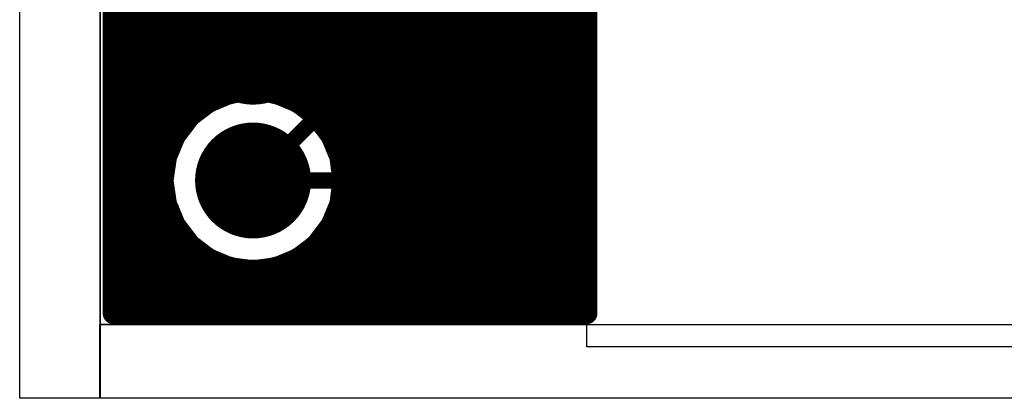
# Model space of a CAD drawing. Header units: millimetres. Extents: x 1.27 to 3.86, y 0.66 to 4.7.
# Tile 2 of 236: x 1.69 to 2.06, y 2 to 2.15. Entities that reach past the tile are written whole.
import ezdxf

# ---------------------------------------------------------------- set-up
doc = ezdxf.new("R2010")
doc.units = ezdxf.units.MM
doc.header["$MEASUREMENT"] = 0
for name, color, linetype in [('BottomLayer', 5, 'Continuous'), ('MidLayer1', 16, 'Continuous'), ('MidLayer2', 76, 'Continuous'), ('MidLayer3', 90, 'Continuous'), ('MidLayer4', 156, 'Continuous'), ('MidLayer5', 130, 'Continuous'), ('MidLayer6', 216, 'Continuous'), ('MultiLayer', 9, 'Continuous'), ('PadHoleLayer', 156, 'Continuous'), ('TopLayer', 1, 'Continuous')]:
    doc.layers.add(name, color=color, linetype=linetype)

# ---------------------------------------------------------------- blocks, each defined once
blk = doc.blocks.new('FP_M50_3930342_HDR3_MFG_104')
at = {"layer": 'BottomLayer'}
for points, const_width in [([(-0.07068, 0.05907, 1), (-0.06873, 0.05907, 1)], 0.00195), ([(-0.03127, 0.05907, 1), (-0.02932, 0.05907, 1)], 0.00195), ([(-0.01083, 0.03937, 1), (0.01083, 0.03937, 1)], 0.02165), ([(0.03917, 0.03937, 1), (0.06083, 0.03937, 1)], 0.02165), ([(-0.07068, 0.01967, 1), (-0.06873, 0.01967, 1)], 0.00195), ([(-0.03127, 0.01967, 1), (-0.02932, 0.01967, 1)], 0.00195)]:
    blk.add_lwpolyline(points, format="xyb", close=True, dxfattribs=dict(at, const_width=const_width))
for points in [[(-0.07165, 0.01967), (-0.02835, 0.01967), (-0.07165, 0.05907), (-0.02835, 0.05907)], [(-0.0697, 0.01772), (-0.0303, 0.01772), (-0.0697, 0.06102), (-0.0303, 0.06102)]]:
    blk.add_solid(points, dxfattribs=at)
at = {"layer": 'MidLayer1'}
for points, const_width in [([(-0.07068, 0.05907, 1), (-0.06873, 0.05907, 1)], 0.00195), ([(-0.03127, 0.05907, 1), (-0.02932, 0.05907, 1)], 0.00195), ([(-0.01083, 0.03937, 1), (0.01083, 0.03937, 1)], 0.02165), ([(0.03917, 0.03937, 1), (0.06083, 0.03937, 1)], 0.02165), ([(-0.07068, 0.01967, 1), (-0.06873, 0.01967, 1)], 0.00195), ([(-0.03127, 0.01967, 1), (-0.02932, 0.01967, 1)], 0.00195)]:
    blk.add_lwpolyline(points, format="xyb", close=True, dxfattribs=dict(at, const_width=const_width))
for points in [[(-0.07165, 0.01967), (-0.02835, 0.01967), (-0.07165, 0.05907), (-0.02835, 0.05907)], [(-0.0697, 0.01772), (-0.0303, 0.01772), (-0.0697, 0.06102), (-0.0303, 0.06102)]]:
    blk.add_solid(points, dxfattribs=at)
at = {"layer": 'MidLayer2'}
for points, const_width in [([(-0.07068, 0.05907, 1), (-0.06873, 0.05907, 1)], 0.00195), ([(-0.03127, 0.05907, 1), (-0.02932, 0.05907, 1)], 0.00195), ([(-0.01083, 0.03937, 1), (0.01083, 0.03937, 1)], 0.02165), ([(0.03917, 0.03937, 1), (0.06083, 0.03937, 1)], 0.02165), ([(-0.07068, 0.01967, 1), (-0.06873, 0.01967, 1)], 0.00195), ([(-0.03127, 0.01967, 1), (-0.02932, 0.01967, 1)], 0.00195)]:
    blk.add_lwpolyline(points, format="xyb", close=True, dxfattribs=dict(at, const_width=const_width))
for points in [[(-0.07165, 0.01967), (-0.02835, 0.01967), (-0.07165, 0.05907), (-0.02835, 0.05907)], [(-0.0697, 0.01772), (-0.0303, 0.01772), (-0.0697, 0.06102), (-0.0303, 0.06102)]]:
    blk.add_solid(points, dxfattribs=at)
at = {"layer": 'MidLayer3'}
for points, const_width in [([(-0.07068, 0.05907, 1), (-0.06873, 0.05907, 1)], 0.00195), ([(-0.03127, 0.05907, 1), (-0.02932, 0.05907, 1)], 0.00195), ([(-0.01083, 0.03937, 1), (0.01083, 0.03937, 1)], 0.02165), ([(0.03917, 0.03937, 1), (0.06083, 0.03937, 1)], 0.02165), ([(-0.07068, 0.01967, 1), (-0.06873, 0.01967, 1)], 0.00195), ([(-0.03127, 0.01967, 1), (-0.02932, 0.01967, 1)], 0.00195)]:
    blk.add_lwpolyline(points, format="xyb", close=True, dxfattribs=dict(at, const_width=const_width))
for points in [[(-0.07165, 0.01967), (-0.02835, 0.01967), (-0.07165, 0.05907), (-0.02835, 0.05907)], [(-0.0697, 0.01772), (-0.0303, 0.01772), (-0.0697, 0.06102), (-0.0303, 0.06102)]]:
    blk.add_solid(points, dxfattribs=at)
at = {"layer": 'MidLayer4'}
for points, const_width in [([(-0.07068, 0.05907, 1), (-0.06873, 0.05907, 1)], 0.00195), ([(-0.03127, 0.05907, 1), (-0.02932, 0.05907, 1)], 0.00195), ([(-0.01083, 0.03937, 1), (0.01083, 0.03937, 1)], 0.02165), ([(0.03917, 0.03937, 1), (0.06083, 0.03937, 1)], 0.02165), ([(-0.07068, 0.01967, 1), (-0.06873, 0.01967, 1)], 0.00195), ([(-0.03127, 0.01967, 1), (-0.02932, 0.01967, 1)], 0.00195)]:
    blk.add_lwpolyline(points, format="xyb", close=True, dxfattribs=dict(at, const_width=const_width))
for points in [[(-0.07165, 0.01967), (-0.02835, 0.01967), (-0.07165, 0.05907), (-0.02835, 0.05907)], [(-0.0697, 0.01772), (-0.0303, 0.01772), (-0.0697, 0.06102), (-0.0303, 0.06102)]]:
    blk.add_solid(points, dxfattribs=at)
at = {"layer": 'MidLayer5'}
for points, const_width in [([(-0.07068, 0.05907, 1), (-0.06873, 0.05907, 1)], 0.00195), ([(-0.03127, 0.05907, 1), (-0.02932, 0.05907, 1)], 0.00195), ([(-0.01083, 0.03937, 1), (0.01083, 0.03937, 1)], 0.02165), ([(0.03917, 0.03937, 1), (0.06083, 0.03937, 1)], 0.02165), ([(-0.07068, 0.01967, 1), (-0.06873, 0.01967, 1)], 0.00195), ([(-0.03127, 0.01967, 1), (-0.02932, 0.01967, 1)], 0.00195)]:
    blk.add_lwpolyline(points, format="xyb", close=True, dxfattribs=dict(at, const_width=const_width))
for points in [[(-0.07165, 0.01967), (-0.02835, 0.01967), (-0.07165, 0.05907), (-0.02835, 0.05907)], [(-0.0697, 0.01772), (-0.0303, 0.01772), (-0.0697, 0.06102), (-0.0303, 0.06102)]]:
    blk.add_solid(points, dxfattribs=at)
at = {"layer": 'MidLayer6'}
for points, const_width in [([(-0.07068, 0.05907, 1), (-0.06873, 0.05907, 1)], 0.00195), ([(-0.03127, 0.05907, 1), (-0.02932, 0.05907, 1)], 0.00195), ([(-0.01083, 0.03937, 1), (0.01083, 0.03937, 1)], 0.02165), ([(0.03917, 0.03937, 1), (0.06083, 0.03937, 1)], 0.02165), ([(-0.07068, 0.01967, 1), (-0.06873, 0.01967, 1)], 0.00195), ([(-0.03127, 0.01967, 1), (-0.02932, 0.01967, 1)], 0.00195)]:
    blk.add_lwpolyline(points, format="xyb", close=True, dxfattribs=dict(at, const_width=const_width))
for points in [[(-0.07165, 0.01967), (-0.02835, 0.01967), (-0.07165, 0.05907), (-0.02835, 0.05907)], [(-0.0697, 0.01772), (-0.0303, 0.01772), (-0.0697, 0.06102), (-0.0303, 0.06102)]]:
    blk.add_solid(points, dxfattribs=at)
at = {"layer": 'MultiLayer'}
for points, const_width in [([(-0.07068, 0.05907, 1), (-0.06873, 0.05907, 1)], 0.00195), ([(-0.03127, 0.05907, 1), (-0.02932, 0.05907, 1)], 0.00195), ([(-0.01083, 0.03937, 1), (0.01083, 0.03937, 1)], 0.02165), ([(0.03917, 0.03937, 1), (0.06083, 0.03937, 1)], 0.02165), ([(-0.07068, 0.01967, 1), (-0.06873, 0.01967, 1)], 0.00195), ([(-0.03127, 0.01967, 1), (-0.02932, 0.01967, 1)], 0.00195)]:
    blk.add_lwpolyline(points, format="xyb", close=True, dxfattribs=dict(at, const_width=const_width))
for points in [[(-0.07165, 0.01967), (-0.02835, 0.01967), (-0.07165, 0.05907), (-0.02835, 0.05907)], [(-0.0697, 0.01772), (-0.0303, 0.01772), (-0.0697, 0.06102), (-0.0303, 0.06102)]]:
    blk.add_solid(points, dxfattribs=at)
at = {"layer": 'PadHoleLayer', "const_width": 0.01181}
for points in [[(-0.05591, 0.03937, 1), (-0.04409, 0.03937, 1)], [(-0.00591, 0.03937, 1), (0.00591, 0.03937, 1)], [(0.04409, 0.03937, 1), (0.05591, 0.03937, 1)]]:
    blk.add_lwpolyline(points, format="xyb", close=True, dxfattribs=at)
at = {"layer": 'TopLayer'}
for points, const_width in [([(-0.07068, 0.05907, 1), (-0.06873, 0.05907, 1)], 0.00195), ([(-0.03127, 0.05907, 1), (-0.02932, 0.05907, 1)], 0.00195), ([(-0.01083, 0.03937, 1), (0.01083, 0.03937, 1)], 0.02165), ([(0.03917, 0.03937, 1), (0.06083, 0.03937, 1)], 0.02165), ([(-0.07068, 0.01967, 1), (-0.06873, 0.01967, 1)], 0.00195), ([(-0.03127, 0.01967, 1), (-0.02932, 0.01967, 1)], 0.00195)]:
    blk.add_lwpolyline(points, format="xyb", close=True, dxfattribs=dict(at, const_width=const_width))
for points in [[(-0.07165, 0.01967), (-0.02835, 0.01967), (-0.07165, 0.05907), (-0.02835, 0.05907)], [(-0.0697, 0.01772), (-0.0303, 0.01772), (-0.0697, 0.06102), (-0.0303, 0.06102)]]:
    blk.add_solid(points, dxfattribs=at)
blk = doc.blocks.new('0402L_B_169')
at = {"layer": 'BottomLayer'}
for points in [[(-0.0315, 0.00984), (-0.0315, -0.00984), (-0.00787, 0.00984), (-0.00787, -0.00984)], [(0.00787, 0.00984), (0.00787, -0.00984), (0.0315, 0.00984), (0.0315, -0.00984)]]:
    blk.add_solid(points, dxfattribs=at)
blk = doc.blocks.new('0402L_B_286')
at = {"layer": 'BottomLayer'}
for points in [[(-0.0315, 0.00984), (-0.0315, -0.00984), (-0.00787, 0.00984), (-0.00787, -0.00984)], [(0.00787, 0.00984), (0.00787, -0.00984), (0.0315, 0.00984), (0.0315, -0.00984)]]:
    blk.add_solid(points, dxfattribs=at)

msp = doc.modelspace()

# ---------------------------------------------------------------- linework, layer by layer
at = {"layer": 'BottomLayer'}
for points, const_width in [([(1.87867, 2.18563), (1.87867, 2.13563)], 0.006), ([(1.77913, 2.13563), (1.8393, 2.13563)], 0.01), ([(1.87867, 2.08563), (1.87867, 2.13563)], 0.006), ([(1.77913, 2.08563), (1.8393, 2.08563)], 0.006)]:
    msp.add_lwpolyline(points, dxfattribs=dict(at, const_width=const_width))
for points, const_width in [([(1.77663, 2.13563, 1), (1.78163, 2.13563, 1)], 0.005), ([(1.8368, 2.13563, 1), (1.8418, 2.13563, 1)], 0.005), ([(1.87717, 2.13563, 1), (1.88017, 2.13563, 1)], 0.003), ([(1.87717, 2.13563, 1), (1.88017, 2.13563, 1)], 0.003), ([(1.77763, 2.08563, 1), (1.78063, 2.08563, 1)], 0.003), ([(1.8378, 2.08563, 1), (1.8408, 2.08563, 1)], 0.003), ([(1.87717, 2.08563, 1), (1.88017, 2.08563, 1)], 0.003)]:
    msp.add_lwpolyline(points, format="xyb", close=True, dxfattribs=dict(at, const_width=const_width))
at = {"layer": 'MidLayer1', "const_width": 0.008}
for points in [[(1.72699, 2.03594), (1.727, 4.674)], [(1.73, 2.03594), (1.73, 4.674)], [(1.735, 2.03594), (1.735, 4.674)], [(1.74, 2.03594), (1.74, 4.674)], [(1.745, 2.03594), (1.745, 4.674)], [(1.815, 2.03594), (1.815, 4.674)], [(1.82, 2.03594), (1.82, 4.674)], [(1.825, 2.03594), (1.825, 4.674)], [(1.83, 2.03594), (1.83, 4.674)], [(1.835, 2.03594), (1.835, 4.674)], [(1.84, 2.03594), (1.84, 4.674)], [(1.845, 2.03594), (1.845, 4.674)], [(1.85, 2.03594), (1.85, 4.674)], [(1.855, 2.03594), (1.855, 4.674)], [(1.86, 2.03594), (1.86, 3.10199)], [(1.865, 2.03594), (1.865, 2.88525)], [(1.87, 2.03594), (1.87, 2.87987)], [(1.875, 2.03594), (1.875, 2.87689)], [(1.88, 2.03594), (1.88, 2.87535)], [(1.885, 2.03594), (1.885, 2.31931)], [(1.89, 2.03594), (1.89, 2.17404)], [(1.895, 2.03594), (1.895, 2.16408)], [(1.9, 2.03594), (1.9, 2.1597)], [(1.90371, 2.15774), (1.90371, 2.03594)], [(1.75, 2.10248), (1.75, 2.15564)], [(1.81, 2.09903), (1.81, 2.15756)], [(1.755, 2.10909), (1.755, 2.1527)], [(1.76, 2.11332), (1.76, 2.15198)], [(1.765, 2.11617), (1.765, 2.15198)], [(1.77, 2.11802), (1.77, 2.15198)], [(1.775, 2.11903), (1.775, 2.15198)], [(1.78, 2.11927), (1.78, 2.15198)], [(1.785, 2.11877), (1.785, 2.15198)], [(1.79, 2.11748), (1.79, 2.15198)], [(1.795, 2.11531), (1.795, 2.15198)], [(1.8, 2.11203), (1.8, 2.15202)], [(1.805, 2.10715), (1.805, 2.15341)], [(1.72699, 2.145), (1.90371, 2.145)], [(1.72699, 2.14), (1.90371, 2.14)], [(1.72699, 2.135), (1.90371, 2.135)], [(1.72699, 2.13), (1.90371, 2.13)], [(1.72699, 2.125), (1.90371, 2.125)], [(1.72699, 2.12), (1.90371, 2.12)], [(1.72699, 2.115), (1.7627, 2.115)], [(1.79556, 2.115), (1.90371, 2.115)], [(1.72699, 2.11), (1.75592, 2.11)], [(1.80234, 2.11), (1.90371, 2.11)], [(1.72699, 2.105), (1.75161, 2.105)], [(1.80665, 2.105), (1.90371, 2.105)], [(1.72699, 2.1), (1.7487, 2.1)], [(1.80956, 2.1), (1.90371, 2.1)], [(1.72699, 2.095), (1.74681, 2.095)], [(1.81145, 2.095), (1.90371, 2.095)], [(1.72699, 2.09), (1.74576, 2.09)], [(1.8125, 2.09), (1.90371, 2.09)], [(1.72699, 2.085), (1.74548, 2.085)], [(1.81278, 2.085), (1.90371, 2.085)], [(1.72699, 2.08), (1.74595, 2.08)], [(1.81231, 2.08), (1.90371, 2.08)], [(1.72699, 2.075), (1.7472, 2.075)], [(1.81106, 2.075), (1.90371, 2.075)], [(1.72699, 2.07), (1.74933, 2.07)], [(1.80893, 2.07), (1.90371, 2.07)], [(1.81, 2.03594), (1.81, 2.07223)], [(1.75, 2.03594), (1.75, 2.06878)], [(1.72699, 2.065), (1.75254, 2.065)], [(1.755, 2.03594), (1.755, 2.06217)], [(1.805, 2.03594), (1.805, 2.0641)], [(1.80572, 2.065), (1.90371, 2.065)], [(1.72699, 2.06), (1.75732, 2.06)], [(1.8, 2.03594), (1.8, 2.05923)], [(1.80094, 2.06), (1.90371, 2.06)], [(1.72699, 2.055), (1.76519, 2.055)], [(1.76, 2.03594), (1.76, 2.05794)], [(1.765, 2.03594), (1.765, 2.05509)], [(1.79307, 2.055), (1.90371, 2.055)], [(1.795, 2.03594), (1.795, 2.05595)], [(1.77, 2.03594), (1.77, 2.05324)], [(1.775, 2.03594), (1.775, 2.05223)], [(1.78, 2.03594), (1.78, 2.05199)], [(1.785, 2.03594), (1.785, 2.05249)], [(1.79, 2.03594), (1.79, 2.05378)], [(1.72699, 2.05), (1.90371, 2.05)], [(1.72699, 2.045), (1.90371, 2.045)], [(1.72699, 2.04), (1.90371, 2.04)], [(1.72699, 2.03594), (1.90371, 2.03594)]]:
    msp.add_lwpolyline(points, dxfattribs=at)
at = {"layer": 'MidLayer1'}
for points, const_width in [([(1.72499, 2.145, 1), (1.72899, 2.145, 1)], 0.004), ([(1.90171, 2.145, 1), (1.90571, 2.145, 1)], 0.004), ([(1.72499, 2.14, 1), (1.72899, 2.14, 1)], 0.004), ([(1.90171, 2.14, 1), (1.90571, 2.14, 1)], 0.004), ([(1.72499, 2.135, 1), (1.72899, 2.135, 1)], 0.004), ([(1.90171, 2.135, 1), (1.90571, 2.135, 1)], 0.004), ([(1.72499, 2.13, 1), (1.72899, 2.13, 1)], 0.004), ([(1.90171, 2.13, 1), (1.90571, 2.13, 1)], 0.004), ([(1.72499, 2.125, 1), (1.72899, 2.125, 1)], 0.004), ([(1.90171, 2.125, 1), (1.90571, 2.125, 1)], 0.004), ([(1.72499, 2.12, 1), (1.72899, 2.12, 1)], 0.004), ([(1.81278, 2.08563, 1), (1.74548, 2.08563, 1)], 0.008), ([(1.768, 2.11802, 1), (1.772, 2.11802, 1)], 0.004), ([(1.773, 2.11903, 1), (1.777, 2.11903, 1)], 0.004), ([(1.778, 2.11927, 1), (1.782, 2.11927, 1)], 0.004), ([(1.783, 2.11877, 1), (1.787, 2.11877, 1)], 0.004), ([(1.788, 2.11748, 1), (1.792, 2.11748, 1)], 0.004), ([(1.90171, 2.12, 1), (1.90571, 2.12, 1)], 0.004), ([(1.72499, 2.115, 1), (1.72899, 2.115, 1)], 0.004), ([(1.7607, 2.115, 1), (1.7647, 2.115, 1)], 0.004), ([(1.763, 2.11617, 1), (1.767, 2.11617, 1)], 0.004), ([(1.793, 2.11531, 1), (1.797, 2.11531, 1)], 0.004), ([(1.79356, 2.115, 1), (1.79756, 2.115, 1)], 0.004), ([(1.90171, 2.115, 1), (1.90571, 2.115, 1)], 0.004), ([(1.72499, 2.11, 1), (1.72899, 2.11, 1)], 0.004), ([(1.75392, 2.11, 1), (1.75792, 2.11, 1)], 0.004), ([(1.758, 2.11332, 1), (1.762, 2.11332, 1)], 0.004), ([(1.798, 2.11203, 1), (1.802, 2.11203, 1)], 0.004), ([(1.80034, 2.11, 1), (1.80434, 2.11, 1)], 0.004), ([(1.90171, 2.11, 1), (1.90571, 2.11, 1)], 0.004), ([(1.753, 2.10909, 1), (1.757, 2.10909, 1)], 0.004), ([(1.803, 2.10715, 1), (1.807, 2.10715, 1)], 0.004), ([(1.72499, 2.105, 1), (1.72899, 2.105, 1)], 0.004), ([(1.74961, 2.105, 1), (1.75361, 2.105, 1)], 0.004), ([(1.80465, 2.105, 1), (1.80865, 2.105, 1)], 0.004), ([(1.90171, 2.105, 1), (1.90571, 2.105, 1)], 0.004), ([(1.72499, 2.1, 1), (1.72899, 2.1, 1)], 0.004), ([(1.7467, 2.1, 1), (1.7507, 2.1, 1)], 0.004), ([(1.748, 2.10248, 1), (1.752, 2.10248, 1)], 0.004), ([(1.80756, 2.1, 1), (1.81156, 2.1, 1)], 0.004), ([(1.808, 2.09903, 1), (1.812, 2.09903, 1)], 0.004), ([(1.90171, 2.1, 1), (1.90571, 2.1, 1)], 0.004), ([(1.72499, 2.095, 1), (1.72899, 2.095, 1)], 0.004), ([(1.74481, 2.095, 1), (1.74881, 2.095, 1)], 0.004), ([(1.80945, 2.095, 1), (1.81345, 2.095, 1)], 0.004), ([(1.90171, 2.095, 1), (1.90571, 2.095, 1)], 0.004), ([(1.72499, 2.09, 1), (1.72899, 2.09, 1)], 0.004), ([(1.74376, 2.09, 1), (1.74776, 2.09, 1)], 0.004), ([(1.8105, 2.09, 1), (1.8145, 2.09, 1)], 0.004), ([(1.90171, 2.09, 1), (1.90571, 2.09, 1)], 0.004), ([(1.72499, 2.085, 1), (1.72899, 2.085, 1)], 0.004), ([(1.74348, 2.08563, 1), (1.74748, 2.08563, 1)], 0.004), ([(1.74348, 2.085, 1), (1.74748, 2.085, 1)], 0.004), ([(1.81078, 2.08563, 1), (1.81478, 2.08563, 1)], 0.004), ([(1.81078, 2.085, 1), (1.81478, 2.085, 1)], 0.004), ([(1.90171, 2.085, 1), (1.90571, 2.085, 1)], 0.004), ([(1.72499, 2.08, 1), (1.72899, 2.08, 1)], 0.004), ([(1.74395, 2.08, 1), (1.74795, 2.08, 1)], 0.004), ([(1.81031, 2.08, 1), (1.81431, 2.08, 1)], 0.004), ([(1.90171, 2.08, 1), (1.90571, 2.08, 1)], 0.004), ([(1.72499, 2.075, 1), (1.72899, 2.075, 1)], 0.004), ([(1.7452, 2.075, 1), (1.7492, 2.075, 1)], 0.004), ([(1.80906, 2.075, 1), (1.81306, 2.075, 1)], 0.004), ([(1.90171, 2.075, 1), (1.90571, 2.075, 1)], 0.004), ([(1.72499, 2.07, 1), (1.72899, 2.07, 1)], 0.004), ([(1.74733, 2.07, 1), (1.75133, 2.07, 1)], 0.004), ([(1.80693, 2.07, 1), (1.81093, 2.07, 1)], 0.004), ([(1.808, 2.07223, 1), (1.812, 2.07223, 1)], 0.004), ([(1.90171, 2.07, 1), (1.90571, 2.07, 1)], 0.004), ([(1.748, 2.06878, 1), (1.752, 2.06878, 1)], 0.004), ([(1.72499, 2.065, 1), (1.72899, 2.065, 1)], 0.004), ([(1.75054, 2.065, 1), (1.75454, 2.065, 1)], 0.004), ([(1.753, 2.06217, 1), (1.757, 2.06217, 1)], 0.004), ([(1.803, 2.0641, 1), (1.807, 2.0641, 1)], 0.004), ([(1.80372, 2.065, 1), (1.80772, 2.065, 1)], 0.004), ([(1.90171, 2.065, 1), (1.90571, 2.065, 1)], 0.004), ([(1.72499, 2.06, 1), (1.72899, 2.06, 1)], 0.004), ([(1.75532, 2.06, 1), (1.75932, 2.06, 1)], 0.004), ([(1.798, 2.05923, 1), (1.802, 2.05923, 1)], 0.004), ([(1.79894, 2.06, 1), (1.80294, 2.06, 1)], 0.004), ([(1.90171, 2.06, 1), (1.90571, 2.06, 1)], 0.004), ([(1.72499, 2.055, 1), (1.72899, 2.055, 1)], 0.004), ([(1.758, 2.05794, 1), (1.762, 2.05794, 1)], 0.004), ([(1.763, 2.05509, 1), (1.767, 2.05509, 1)], 0.004), ([(1.76319, 2.055, 1), (1.76719, 2.055, 1)], 0.004), ([(1.79107, 2.055, 1), (1.79507, 2.055, 1)], 0.004), ([(1.793, 2.05595, 1), (1.797, 2.05595, 1)], 0.004), ([(1.90171, 2.055, 1), (1.90571, 2.055, 1)], 0.004), ([(1.768, 2.05324, 1), (1.772, 2.05324, 1)], 0.004), ([(1.773, 2.05223, 1), (1.777, 2.05223, 1)], 0.004), ([(1.778, 2.05199, 1), (1.782, 2.05199, 1)], 0.004), ([(1.783, 2.05249, 1), (1.787, 2.05249, 1)], 0.004), ([(1.788, 2.05378, 1), (1.792, 2.05378, 1)], 0.004), ([(1.72499, 2.05, 1), (1.72899, 2.05, 1)], 0.004), ([(1.90171, 2.05, 1), (1.90571, 2.05, 1)], 0.004), ([(1.72499, 2.045, 1), (1.72899, 2.045, 1)], 0.004), ([(1.90171, 2.045, 1), (1.90571, 2.045, 1)], 0.004), ([(1.72499, 2.04, 1), (1.72899, 2.04, 1)], 0.004), ([(1.90171, 2.04, 1), (1.90571, 2.04, 1)], 0.004), ([(1.72499, 2.03594, 1), (1.72899, 2.03594, 1)], 0.004), ([(1.72499, 2.03594, 1), (1.72899, 2.03594, 1)], 0.004), ([(1.728, 2.03594, 1), (1.732, 2.03594, 1)], 0.004), ([(1.733, 2.03594, 1), (1.737, 2.03594, 1)], 0.004), ([(1.738, 2.03594, 1), (1.742, 2.03594, 1)], 0.004), ([(1.743, 2.03594, 1), (1.747, 2.03594, 1)], 0.004), ([(1.748, 2.03594, 1), (1.752, 2.03594, 1)], 0.004), ([(1.753, 2.03594, 1), (1.757, 2.03594, 1)], 0.004), ([(1.758, 2.03594, 1), (1.762, 2.03594, 1)], 0.004), ([(1.763, 2.03594, 1), (1.767, 2.03594, 1)], 0.004), ([(1.768, 2.03594, 1), (1.772, 2.03594, 1)], 0.004), ([(1.773, 2.03594, 1), (1.777, 2.03594, 1)], 0.004), ([(1.778, 2.03594, 1), (1.782, 2.03594, 1)], 0.004), ([(1.783, 2.03594, 1), (1.787, 2.03594, 1)], 0.004), ([(1.788, 2.03594, 1), (1.792, 2.03594, 1)], 0.004), ([(1.793, 2.03594, 1), (1.797, 2.03594, 1)], 0.004), ([(1.798, 2.03594, 1), (1.802, 2.03594, 1)], 0.004), ([(1.803, 2.03594, 1), (1.807, 2.03594, 1)], 0.004), ([(1.808, 2.03594, 1), (1.812, 2.03594, 1)], 0.004), ([(1.813, 2.03594, 1), (1.817, 2.03594, 1)], 0.004), ([(1.818, 2.03594, 1), (1.822, 2.03594, 1)], 0.004), ([(1.823, 2.03594, 1), (1.827, 2.03594, 1)], 0.004), ([(1.828, 2.03594, 1), (1.832, 2.03594, 1)], 0.004), ([(1.833, 2.03594, 1), (1.837, 2.03594, 1)], 0.004), ([(1.838, 2.03594, 1), (1.842, 2.03594, 1)], 0.004), ([(1.843, 2.03594, 1), (1.847, 2.03594, 1)], 0.004), ([(1.848, 2.03594, 1), (1.852, 2.03594, 1)], 0.004), ([(1.853, 2.03594, 1), (1.857, 2.03594, 1)], 0.004), ([(1.858, 2.03594, 1), (1.862, 2.03594, 1)], 0.004), ([(1.863, 2.03594, 1), (1.867, 2.03594, 1)], 0.004), ([(1.868, 2.03594, 1), (1.872, 2.03594, 1)], 0.004), ([(1.873, 2.03594, 1), (1.877, 2.03594, 1)], 0.004), ([(1.878, 2.03594, 1), (1.882, 2.03594, 1)], 0.004), ([(1.883, 2.03594, 1), (1.887, 2.03594, 1)], 0.004), ([(1.888, 2.03594, 1), (1.892, 2.03594, 1)], 0.004), ([(1.893, 2.03594, 1), (1.897, 2.03594, 1)], 0.004), ([(1.898, 2.03594, 1), (1.902, 2.03594, 1)], 0.004), ([(1.90171, 2.03594, 1), (1.90571, 2.03594, 1)], 0.004), ([(1.90171, 2.03594, 1), (1.90571, 2.03594, 1)], 0.004)]:
    msp.add_lwpolyline(points, format="xyb", close=True, dxfattribs=dict(at, const_width=const_width))
at = {"layer": 'MidLayer4'}
for p, q in [((1.72199, 2.03178), (1.722, 4.678)), ((1.90371, 2.15647), (1.90371, 2.03178)), ((1.77139, 2.11452), (1.76418, 2.11153)), ((1.77913, 2.11554), (1.77139, 2.11452)), ((1.78687, 2.11452), (1.77913, 2.11554)), ((1.79408, 2.11153), (1.78687, 2.11452)), ((1.76418, 2.11153), (1.75798, 2.10678)), ((1.80028, 2.10678), (1.79408, 2.11153)), ((1.75798, 2.10678), (1.75323, 2.10058)), ((1.80503, 2.10058), (1.80028, 2.10678)), ((1.75323, 2.10058), (1.75024, 2.09337)), ((1.80802, 2.09337), (1.80503, 2.10058)), ((1.75024, 2.09337), (1.74922, 2.08563)), ((1.80904, 2.08563), (1.80802, 2.09337)), ((1.74922, 2.08563), (1.75024, 2.07789)), ((1.80802, 2.07789), (1.80904, 2.08563)), ((1.75024, 2.07789), (1.75323, 2.07067)), ((1.80503, 2.07067), (1.80802, 2.07789)), ((1.75323, 2.07067), (1.75798, 2.06448)), ((1.80028, 2.06448), (1.80503, 2.07067)), ((1.75798, 2.06448), (1.76418, 2.05973)), ((1.79408, 2.05973), (1.80028, 2.06448)), ((1.76418, 2.05973), (1.77139, 2.05674)), ((1.78687, 2.05674), (1.79408, 2.05973)), ((1.77139, 2.05674), (1.77913, 2.05572)), ((1.77913, 2.05572), (1.78687, 2.05674)), ((1.90371, 2.03178), (1.72199, 2.03178))]:
    msp.add_line(p, q, dxfattribs=at)
at = {"layer": 'MultiLayer'}
for p, q in [((1.692, 2.00423), (1.692, 4.69936)), ((1.722, 4.678), (1.72199, 2.00423)), ((1.90371, 2.02342), (1.90371, 2.15912)), ((1.72194, 2.00423), (1.72194, 2.03178)), ((1.72194, 2.03178), (3.832, 2.03178)), ((2.2786, 2.02342), (1.90371, 2.02342)), ((1.72199, 2.00423), (1.692, 2.00423)), ((3.85735, 2.00422), (1.72194, 2.00423))]:
    msp.add_line(p, q, dxfattribs=at)
at = {"layer": 'TopLayer', "const_width": 0.006}
for points in [[(1.8226, 2.1291), (1.8226, 2.20575)], [(1.77913, 2.08563), (1.8226, 2.1291)]]:
    msp.add_lwpolyline(points, dxfattribs=at)
at = {"layer": 'TopLayer', "const_width": 0.003}
for points in [[(1.8211, 2.1291, 1), (1.8241, 2.1291, 1)], [(1.8211, 2.1291, 1), (1.8241, 2.1291, 1)], [(1.77763, 2.08563, 1), (1.78063, 2.08563, 1)]]:
    msp.add_lwpolyline(points, format="xyb", close=True, dxfattribs=at)

# ---------------------------------------------------------------- block references
for name, p, rotation in [('FP_M50_3930342_HDR3_MFG_104', (1.73976, 2.13563), 270), ('0402L_B_169', (1.85899, 2.13563), 360), ('0402L_B_286', (1.85899, 2.08563), 180)]:
    msp.add_blockref(name, p, dxfattribs=dict(rotation=rotation))

doc.saveas('drawing.dxf')
